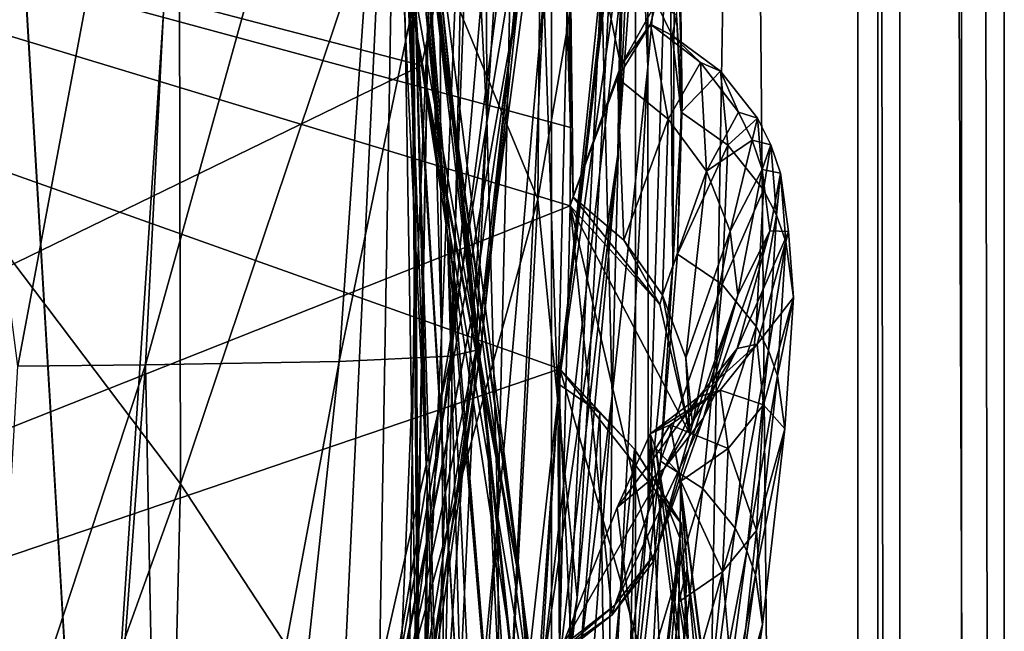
# Model space of a CAD drawing. Header units: metres. Extents: x -904 to 0, y -908 to 0.
# Tile 43 of 127: x -35 to 0, y -538 to -516. Entities that reach past the tile are written whole.
import ezdxf

# ---------------------------------------------------------------- set-up
doc = ezdxf.new("R2010")
doc.units = ezdxf.units.M

msp = doc.modelspace()

# ---------------------------------------------------------------- linework, layer by layer
at = {"layer": 'None012'}
for points in [[(-4.519207, -133.377289, 2063.059814), (-51.518902, -163.519562, 2063.059814), (-51.518902, -836.377136, 2063.059814)], [(-37.838261, -842.079285, 2063.059814), (-4.519207, -133.377289, 2063.059814), (-51.518902, -836.377136, 2063.059814)], [(-4.519207, -133.377289, 163.059708), (-37.838261, -842.079285, 163.059708), (-51.518902, -836.377136, 163.059708)], [(-51.518902, -836.377136, 163.059708), (-51.518902, -163.519562, 163.059708), (-4.519207, -133.377289, 163.059708)], [(-37.838261, -842.079285, 2063.059814), (-34.448139, -844.306091, 2063.059814), (-4.519207, -133.377289, 2063.059814)], [(-4.519207, -133.377289, 163.059708), (-34.448139, -844.306091, 163.059708), (-37.838261, -842.079285, 163.059708)], [(-34.448139, -844.306091, 2063.059814), (-32.221325, -847.696228, 2063.059814), (-4.519207, -133.377289, 2063.059814)], [(-32.221325, -847.696228, 163.059708), (-34.448139, -844.306091, 163.059708), (-4.519207, -133.377289, 163.059708)], [(-4.519207, -133.377289, 2063.059814), (-32.221325, -847.696228, 2063.059814), (-4.519207, -887.377258, 2063.059814)], [(-4.519207, -887.377258, 163.059708), (-32.221325, -847.696228, 163.059708), (-4.519207, -133.377289, 163.059708)], [(-4.519207, -887.377258, 163.059708), (-4.519207, -133.377289, 163.059708), (-4.519207, -887.377258, 173.920044)], [(-4.519207, -133.377289, 163.059708), (-4.519207, -133.377289, 2063.059814), (-4.519207, -887.377258, 173.920044)], [(-4.519207, -887.377258, 173.920044), (-4.519207, -133.377289, 2063.059814), (-4.519207, -887.377258, 2051.920166)], [(-4.519207, -133.377289, 2063.059814), (-4.519207, -887.377258, 2063.059814), (-4.519207, -887.377258, 2051.920166)], [(-22.222027, -497.267059, 1348.372314), (-19.92218, -523.590881, 1403.821655), (-24.173979, -479.291046, 1348.152954)], [(-19.92218, -523.590881, 1403.821655), (-21.463589, -503.659515, 1403.576782), (-24.173979, -479.291046, 1348.152954)], [(-21.597239, -506.160736, 1292.558105), (-22.521439, -483.21991, 1235.950317), (-21.063517, -521.980408, 1292.653809)], [(-22.521439, -483.21991, 1235.950317), (-21.333569, -497.919495, 1236.008545), (-21.063517, -521.980408, 1292.653809)], [(-38.167416, -520.973633, 257.737305), (-29.539288, -497.448395, 305.797028), (-38.477341, -483.487183, 258.177063)], [(-20.834852, -508.446198, 1457.984009), (-24.04295, -483.567261, 1403.297119), (-18.504261, -530.795715, 1458.24292)], [(-24.04295, -483.567261, 1403.297119), (-21.463589, -503.659515, 1403.576782), (-18.504261, -530.795715, 1458.24292)], [(-24.453058, -486.070496, 1457.692871), (-20.834852, -508.446198, 1457.984009), (-17.329136, -535.782043, 1511.832886)], [(-17.329136, -535.782043, 1511.832886), (-20.912622, -510.899231, 1511.640137), (-24.453058, -486.070496, 1457.692871)], [(-18.515184, -519.401733, 1179.183228), (-19.233835, -505.269989, 1179.17627), (-18.599287, -487.062866, 1122.300415)], [(-17.35783, -500.8302, 1122.301025), (-18.515184, -519.401733, 1179.183228), (-18.599287, -487.062866, 1122.300415)], [(-13.823624, -520.69043, 509.420135), (-12.282374, -488.904602, 509.239197), (-13.566189, -504.144501, 456.6586)], [(-13.823624, -520.69043, 509.420135), (-12.879832, -507.57196, 562.68634), (-12.282374, -488.904602, 509.239197)], [(-16.69252, -522.29126, 404.999176), (-16.398525, -489.893097, 405.125092), (-21.854267, -509.806885, 354.61145)], [(-16.69252, -522.29126, 404.999176), (-13.566189, -504.144501, 456.6586), (-16.398525, -489.893097, 405.125092)], [(-21.069534, -515.051147, 1348.560547), (-22.668257, -490.14212, 1292.439209), (-20.647058, -532.533447, 1348.717896)], [(-22.668257, -490.14212, 1292.439209), (-21.597239, -506.160736, 1292.558105), (-20.647058, -532.533447, 1348.717896)], [(-20.552483, -512.573975, 1236.052734), (-20.28372, -491.285797, 1179.163696), (-20.137524, -527.168701, 1236.082886)], [(-20.28372, -491.285797, 1179.163696), (-19.233835, -505.269989, 1179.17627), (-20.137524, -527.168701, 1236.082886)], [(-20.912622, -510.899231, 1511.640137), (-17.277678, -536.280823, 1561.998047), (-25.024693, -492.774902, 1525.875122)], [(-17.277678, -536.280823, 1561.998047), (-21.173973, -515.546143, 1562.117554), (-25.024693, -492.774902, 1525.875122)], [(-13.354754, -502.477234, 1009.141663), (-12.760496, -493.85672, 952.559692), (-12.74689, -517.560913, 1009.129333)], [(-12.74689, -517.560913, 1009.129333), (-12.760496, -493.85672, 952.559692), (-11.992947, -508.872101, 952.533508)], [(-101.42131, -496.465118, 658.65802), (-15.519427, -519.723877, 660.90741), (-16.345406, -494.513519, 660.885803)], [(-16.345406, -494.513519, 660.885803), (-15.519427, -519.723877, 660.90741), (-16.183268, -495.319733, 663.899475)], [(-29.019733, -494.74881, 1936.401733), (-35.283249, -528.267456, 1963.10791), (-39.602764, -494.622528, 1990.200928)], [(-30.727295, -528.229126, 1936.125732), (-35.283249, -528.267456, 1963.10791), (-29.019733, -494.74881, 1936.401733)], [(-21.486528, -495.002411, 1882.114014), (-30.727295, -528.229126, 1936.125732), (-29.019733, -494.74881, 1936.401733)], [(-21.486528, -495.002411, 1882.114014), (-23.79738, -528.104187, 1881.834229), (-30.727295, -528.229126, 1936.125732)], [(-17.018021, -495.383057, 1827.502563), (-23.79738, -528.104187, 1881.834229), (-21.486528, -495.002411, 1882.114014)], [(-17.018021, -495.383057, 1827.502563), (-19.795883, -527.914978, 1827.241333), (-23.79738, -528.104187, 1881.834229)], [(-15.602613, -495.890411, 1772.733154), (-19.795883, -527.914978, 1827.241333), (-17.018021, -495.383057, 1827.502563)], [(-16.183268, -495.319733, 663.899475), (-15.519427, -519.723877, 660.90741), (-15.584117, -508.460419, 663.920166)], [(-15.602613, -495.890411, 1772.733154), (-18.721035, -527.661804, 1772.509033), (-19.795883, -527.914978, 1827.241333)], [(-18.721035, -527.661804, 1772.509033), (-15.602613, -495.890411, 1772.733154), (-15.397907, -496.523987, 1717.933838)], [(-100.18586, -556.128113, 1567.126709), (-101.421379, -496.47702, 1567.159058), (-20.846918, -517.500244, 1565.049072)], [(-101.421379, -496.47702, 1567.159058), (-16.313786, -496.95752, 1564.947876), (-20.846918, -517.500244, 1565.049072)], [(-15.519427, -519.723877, 660.90741), (-101.42131, -496.465118, 658.65802), (-15.525632, -522.532288, 660.907227)], [(-101.42131, -496.465118, 658.65802), (-100.186226, -556.120239, 658.690308), (-15.525632, -522.532288, 660.907227)], [(-16.298012, -508.943115, 1608.088379), (-101.42131, -496.465149, 1605.859497), (-23.081976, -546.891296, 1607.910889)], [(-101.42131, -496.465149, 1605.859497), (-100.186226, -556.1203, 1605.891724), (-23.081976, -546.891296, 1607.910889)], [(-14.931726, -498.121948, 1610.943604), (-18.825037, -527.344788, 1717.76355), (-15.397907, -496.523987, 1717.933838)], [(-15.397907, -496.523987, 1717.933838), (-18.825037, -527.344788, 1717.76355), (-18.721035, -527.661804, 1772.509033)], [(-20.846918, -517.500244, 1565.049072), (-16.313786, -496.95752, 1564.947876), (-21.173973, -515.546143, 1562.117554)], [(-21.069534, -515.051147, 1348.560547), (-19.355036, -543.192749, 1404.03186), (-22.222027, -497.267059, 1348.372314)], [(-19.355036, -543.192749, 1404.03186), (-19.92218, -523.590881, 1403.821655), (-22.222027, -497.267059, 1348.372314)], [(-29.475296, -532.48645, 305.371277), (-29.539288, -497.448395, 305.797028), (-38.167416, -520.973633, 257.737305)], [(-29.475296, -532.48645, 305.371277), (-21.854267, -509.806885, 354.61145), (-29.539288, -497.448395, 305.797028)], [(-12.879832, -507.57196, 562.68634), (-15.936707, -528.914673, 614.943726), (-12.353572, -497.530182, 614.80658)], [(-12.687592, -501.71936, 617.838562), (-12.353572, -497.530182, 614.80658), (-15.936707, -528.914673, 614.943726)], [(-12.687592, -501.71936, 617.838562), (-15.90432, -528.363281, 617.922791), (-101.429382, -497.886383, 620.162354)], [(-101.429382, -497.886383, 620.162354), (-15.90432, -528.363281, 617.922791), (-100.142334, -557.059753, 620.128662)], [(-21.063517, -521.980408, 1292.653809), (-21.333569, -497.919495, 1236.008545), (-20.998642, -537.549622, 1292.726196)], [(-21.333569, -497.919495, 1236.008545), (-20.552483, -512.573975, 1236.052734), (-20.998642, -537.549622, 1292.726196)], [(-19.059547, -526.554993, 1610.789307), (-14.931726, -498.121948, 1610.943604), (-23.081976, -546.891296, 1607.910889)], [(-23.081976, -546.891296, 1607.910889), (-14.931726, -498.121948, 1610.943604), (-16.298012, -508.943115, 1608.088379)], [(-14.931726, -498.121948, 1610.943604), (-19.059547, -526.554993, 1610.789307), (-18.825037, -527.344788, 1717.76355)], [(-15.269579, -499.806885, 1065.653809), (-15.965605, -529.448608, 1122.301147), (-16.471502, -514.949768, 1122.30127)], [(-14.411329, -514.278748, 1065.6521), (-15.965605, -529.448608, 1122.301147), (-15.269579, -499.806885, 1065.653809)], [(-11.727466, -515.708801, 838.24292), (-11.52635, -518.843079, 895.604187), (-11.990452, -500.294281, 838.314758)], [(-11.52635, -518.843079, 895.604187), (-11.74542, -503.143982, 895.662537), (-11.990452, -500.294281, 838.314758)], [(-18.515184, -519.401733, 1179.183228), (-17.35783, -500.8302, 1122.301025), (-18.121681, -533.693604, 1179.18457)], [(-17.35783, -500.8302, 1122.301025), (-16.471502, -514.949768, 1122.30127), (-18.121681, -533.693604, 1179.18457)], [(-15.90432, -528.363281, 617.922791), (-12.687592, -501.71936, 617.838562), (-15.936707, -528.914673, 614.943726)], [(-14.411329, -514.278748, 1065.6521), (-13.354754, -502.477234, 1009.141663), (-14.027858, -529.325684, 1065.650024)], [(-14.027858, -529.325684, 1065.650024), (-13.354754, -502.477234, 1009.141663), (-12.74689, -517.560913, 1009.129333)], [(-13.94687, -503.110931, 721.286072), (-15.584117, -508.460419, 663.920166), (-13.716209, -517.512024, 721.235718)], [(-13.716209, -517.512024, 721.235718), (-12.455976, -515.263489, 780.196472), (-13.94687, -503.110931, 721.286072)], [(-11.857764, -524.70697, 952.495422), (-11.992947, -508.872101, 952.533508), (-11.74542, -503.143982, 895.662537)], [(-11.52635, -518.843079, 895.604187), (-11.857764, -524.70697, 952.495422), (-11.74542, -503.143982, 895.662537)], [(-18.504261, -530.795715, 1458.24292), (-21.463589, -503.659515, 1403.576782), (-17.423899, -552.886475, 1458.469604)], [(-21.463589, -503.659515, 1403.576782), (-19.92218, -523.590881, 1403.821655), (-17.423899, -552.886475, 1458.469604)], [(-15.285351, -536.569641, 456.888458), (-13.566189, -504.144501, 456.6586), (-16.69252, -522.29126, 404.999176)], [(-15.285351, -536.569641, 456.888458), (-13.823624, -520.69043, 509.420135), (-13.566189, -504.144501, 456.6586)], [(-20.137524, -527.168701, 1236.082886), (-19.233835, -505.269989, 1179.17627), (-20.047804, -541.693848, 1236.099121)], [(-19.233835, -505.269989, 1179.17627), (-18.515184, -519.401733, 1179.183228), (-20.047804, -541.693848, 1236.099121)], [(-20.647058, -532.533447, 1348.717896), (-21.597239, -506.160736, 1292.558105), (-20.866404, -549.614319, 1348.844116)], [(-21.597239, -506.160736, 1292.558105), (-21.063517, -521.980408, 1292.653809), (-20.866404, -549.614319, 1348.844116)], [(-16.60578, -539.796692, 562.686707), (-12.879832, -507.57196, 562.68634), (-13.823624, -520.69043, 509.420135)], [(-16.60578, -539.796692, 562.686707), (-15.936707, -528.914673, 614.943726), (-12.879832, -507.57196, 562.68634)], [(-20.834852, -508.446198, 1457.984009), (-15.275234, -560.594788, 1512.004272), (-17.329136, -535.782043, 1511.832886)], [(-18.504261, -530.795715, 1458.24292), (-15.275234, -560.594788, 1512.004272), (-20.834852, -508.446198, 1457.984009)], [(-15.584117, -508.460419, 663.920166), (-15.423938, -522.201233, 663.919556), (-13.716209, -517.512024, 721.235718)], [(-15.519427, -519.723877, 660.90741), (-15.423938, -522.201233, 663.919556), (-15.584117, -508.460419, 663.920166)], [(-12.735279, -533.381409, 1009.112), (-12.74689, -517.560913, 1009.129333), (-11.992947, -508.872101, 952.533508)], [(-11.857764, -524.70697, 952.495422), (-12.735279, -533.381409, 1009.112), (-11.992947, -508.872101, 952.533508)], [(-22.424149, -543.253235, 354.476257), (-21.854267, -509.806885, 354.61145), (-29.475296, -532.48645, 305.371277)], [(-22.424149, -543.253235, 354.476257), (-16.69252, -522.29126, 404.999176), (-21.854267, -509.806885, 354.61145)], [(-17.329136, -535.782043, 1511.832886), (-13.714565, -563.811584, 1561.91748), (-20.912622, -510.899231, 1511.640137)], [(-13.714565, -563.811584, 1561.91748), (-17.277678, -536.280823, 1561.998047), (-20.912622, -510.899231, 1511.640137)], [(-20.998642, -537.549622, 1292.726196), (-20.552483, -512.573975, 1236.052734), (-21.327812, -552.825684, 1292.775269)], [(-20.552483, -512.573975, 1236.052734), (-20.137524, -527.168701, 1236.082886), (-21.327812, -552.825684, 1292.775269)], [(-15.965605, -529.448608, 1122.301147), (-14.411329, -514.278748, 1065.6521), (-15.870751, -544.352112, 1122.300659)], [(-15.870751, -544.352112, 1122.300659), (-14.411329, -514.278748, 1065.6521), (-14.027858, -529.325684, 1065.650024)], [(-20.647058, -532.533447, 1348.717896), (-19.667585, -562.306824, 1404.207275), (-21.069534, -515.051147, 1348.560547)], [(-19.667585, -562.306824, 1404.207275), (-19.355036, -543.192749, 1404.03186), (-21.069534, -515.051147, 1348.560547)], [(-16.471502, -514.949768, 1122.30127), (-18.051569, -548.159058, 1179.180542), (-18.121681, -533.693604, 1179.18457)], [(-16.471502, -514.949768, 1122.30127), (-15.965605, -529.448608, 1122.301147), (-18.051569, -548.159058, 1179.180542)], [(-12.651657, -516.019653, 769.53125), (-12.455976, -515.263489, 780.196472), (-13.716209, -517.512024, 721.235718)], [(-12.651657, -516.019653, 769.53125), (-11.886616, -516.42688, 822.573608), (-12.455976, -515.263489, 780.196472)], [(-11.886616, -516.42688, 822.573608), (-11.727466, -515.708801, 838.24292), (-12.455976, -515.263489, 780.196472)], [(-20.846918, -517.500244, 1565.049072), (-21.173973, -515.546143, 1562.117554), (-17.277678, -536.280823, 1561.998047)], [(-11.886616, -516.42688, 822.573608), (-11.560765, -519.175049, 875.598511), (-11.727466, -515.708801, 838.24292)], [(-11.560765, -519.175049, 875.598511), (-11.52635, -518.843079, 895.604187), (-11.727466, -515.708801, 838.24292)], [(-13.837816, -517.956604, 716.613342), (-12.651657, -516.019653, 769.53125), (-13.716209, -517.512024, 721.235718)], [(-12.02464, -519.421082, 716.636414), (-12.651657, -516.019653, 769.53125), (-13.837816, -517.956604, 716.613342)], [(-10.868174, -517.396301, 769.520264), (-12.651657, -516.019653, 769.53125), (-12.02464, -519.421082, 716.636414)], [(-11.886616, -516.42688, 822.573608), (-12.651657, -516.019653, 769.53125), (-10.868174, -517.396301, 769.520264)], [(-11.560765, -519.175049, 875.598511), (-11.886616, -516.42688, 822.573608), (-10.152275, -517.709778, 822.446045)], [(-10.152275, -517.709778, 822.446045), (-11.886616, -516.42688, 822.573608), (-10.868174, -517.396301, 769.520264)], [(-10.649781, -521.29126, 716.622192), (-10.868174, -517.396301, 769.520264), (-12.02464, -519.421082, 716.636414)], [(-9.511009, -519.174255, 769.499756), (-10.868174, -517.396301, 769.520264), (-10.649781, -521.29126, 716.622192)], [(-10.152275, -517.709778, 822.446045), (-10.868174, -517.396301, 769.520264), (-9.511009, -519.174255, 769.499756)], [(-100.18586, -556.128113, 1567.126709), (-20.846918, -517.500244, 1565.049072), (-14.948027, -552.417358, 1564.894653)], [(-14.948027, -552.417358, 1564.894653), (-20.846918, -517.500244, 1565.049072), (-13.714565, -563.811584, 1561.91748)], [(-13.714565, -563.811584, 1561.91748), (-20.846918, -517.500244, 1565.049072), (-17.277678, -536.280823, 1561.998047)], [(-13.716209, -517.512024, 721.235718), (-15.423938, -522.201233, 663.919556), (-13.837816, -517.956604, 716.613342)], [(-12.735279, -533.381409, 1009.112), (-14.179072, -544.979614, 1065.647217), (-12.74689, -517.560913, 1009.129333)], [(-14.179072, -544.979614, 1065.647217), (-14.027858, -529.325684, 1065.650024), (-12.74689, -517.560913, 1009.129333)], [(-9.890941, -520.360901, 875.311707), (-11.560765, -519.175049, 875.598511), (-10.152275, -517.709778, 822.446045)], [(-9.890941, -520.360901, 875.311707), (-10.152275, -517.709778, 822.446045), (-8.829017, -519.396301, 822.424805)], [(-8.829017, -519.396301, 822.424805), (-10.152275, -517.709778, 822.446045), (-9.511009, -519.174255, 769.499756)], [(-15.423938, -522.201233, 663.919556), (-15.424051, -522.221191, 663.919556), (-13.837816, -517.956604, 716.613342)], [(-15.424051, -522.221191, 663.919556), (-13.611427, -523.761658, 663.98175), (-13.837816, -517.956604, 716.613342)], [(-13.611427, -523.761658, 663.98175), (-12.02464, -519.421082, 716.636414), (-13.837816, -517.956604, 716.613342)], [(-11.691896, -524.258423, 928.455811), (-11.857764, -524.70697, 952.495422), (-11.52635, -518.843079, 895.604187)], [(-11.560765, -519.175049, 875.598511), (-11.691896, -524.258423, 928.455811), (-11.52635, -518.843079, 895.604187)], [(-20.047804, -541.693848, 1236.099121), (-18.515184, -519.401733, 1179.183228), (-20.244696, -556.143799, 1236.10144)], [(-18.515184, -519.401733, 1179.183228), (-18.121681, -533.693604, 1179.18457), (-20.244696, -556.143799, 1236.10144)], [(-13.611427, -523.761658, 663.98175), (-12.231359, -525.728088, 664.028442), (-12.02464, -519.421082, 716.636414)], [(-12.231359, -525.728088, 664.028442), (-10.649781, -521.29126, 716.622192), (-12.02464, -519.421082, 716.636414)], [(-11.691896, -524.258423, 928.455811), (-11.560765, -519.175049, 875.598511), (-9.890941, -520.360901, 875.311707)], [(-9.021544, -520.176514, 769.489502), (-9.511009, -519.174255, 769.499756), (-10.649781, -521.29126, 716.622192)], [(-8.61379, -521.957092, 875.293396), (-9.890941, -520.360901, 875.311707), (-8.829017, -519.396301, 822.424805)], [(-8.829017, -519.396301, 822.424805), (-9.511009, -519.174255, 769.499756), (-9.021544, -520.176514, 769.489502)], [(-8.350278, -520.35083, 822.414185), (-8.829017, -519.396301, 822.424805), (-9.021544, -520.176514, 769.489502)], [(-8.61379, -521.957092, 875.293396), (-8.829017, -519.396301, 822.424805), (-8.350278, -520.35083, 822.414185)], [(-15.519427, -519.723877, 660.90741), (-15.525632, -522.532288, 660.907227), (-15.423938, -522.201233, 663.919556)], [(-10.649781, -521.29126, 716.622192), (-9.80253, -523.443054, 716.607971), (-9.021544, -520.176514, 769.489502)], [(-9.80253, -523.443054, 716.607971), (-8.66785, -521.231445, 769.479248), (-9.021544, -520.176514, 769.489502)], [(-9.021544, -520.176514, 769.489502), (-8.66785, -521.231445, 769.479248), (-8.350278, -520.35083, 822.414185)], [(-10.098269, -525.34613, 928.015747), (-11.691896, -524.258423, 928.455811), (-9.890941, -520.360901, 875.311707)], [(-10.098269, -525.34613, 928.015747), (-9.890941, -520.360901, 875.311707), (-8.61379, -521.957092, 875.293396)], [(-8.66785, -521.231445, 769.479248), (-8.003073, -521.3573, 822.403503), (-8.350278, -520.35083, 822.414185)], [(-8.150754, -522.863586, 875.284302), (-8.61379, -521.957092, 875.293396), (-8.350278, -520.35083, 822.414185)], [(-8.350278, -520.35083, 822.414185), (-8.003073, -521.3573, 822.403503), (-8.150754, -522.863586, 875.284302)], [(-17.572212, -553.345703, 509.69455), (-13.823624, -520.69043, 509.420135), (-15.285351, -536.569641, 456.888458)], [(-17.572212, -553.345703, 509.69455), (-16.60578, -539.796692, 562.686707), (-13.823624, -520.69043, 509.420135)], [(-38.605545, -557.855103, 257.478455), (-29.475296, -532.48645, 305.371277), (-38.167416, -520.973633, 257.737305)], [(-9.80253, -523.443054, 716.607971), (-9.530819, -525.732117, 716.59375), (-8.66785, -521.231445, 769.479248)], [(-9.530819, -525.732117, 716.59375), (-8.386756, -523.425842, 769.458801), (-8.66785, -521.231445, 769.479248)], [(-8.66785, -521.231445, 769.479248), (-8.386756, -523.425842, 769.458801), (-8.003073, -521.3573, 822.403503)], [(-12.231359, -525.728088, 664.028442), (-11.395894, -527.970093, 664.055725), (-10.649781, -521.29126, 716.622192)], [(-11.395894, -527.970093, 664.055725), (-9.80253, -523.443054, 716.607971), (-10.649781, -521.29126, 716.622192)], [(-8.386756, -523.425842, 769.458801), (-7.722167, -523.454224, 822.382263), (-8.003073, -521.3573, 822.403503)], [(-8.003073, -521.3573, 822.403503), (-7.814175, -523.82074, 875.275146), (-8.150754, -522.863586, 875.284302)], [(-8.003073, -521.3573, 822.403503), (-7.722167, -523.454224, 822.382263), (-7.814175, -523.82074, 875.275146)], [(-20.866404, -549.614319, 1348.844116), (-21.063517, -521.980408, 1292.653809), (-21.624392, -566.206177, 1348.939453)], [(-21.063517, -521.980408, 1292.653809), (-20.998642, -537.549622, 1292.726196), (-21.624392, -566.206177, 1348.939453)], [(-8.877575, -526.853149, 928.002563), (-10.098269, -525.34613, 928.015747), (-8.61379, -521.957092, 875.293396)], [(-8.877575, -526.853149, 928.002563), (-8.61379, -521.957092, 875.293396), (-8.150754, -522.863586, 875.284302)], [(-18.468616, -555.158508, 405.247559), (-16.69252, -522.29126, 404.999176), (-22.424149, -543.253235, 354.476257)], [(-18.468616, -555.158508, 405.247559), (-15.285351, -536.569641, 456.888458), (-16.69252, -522.29126, 404.999176)], [(-15.525632, -522.532288, 660.907227), (-15.424051, -522.221191, 663.919556), (-15.423938, -522.201233, 663.919556)], [(-15.525632, -522.532288, 660.907227), (-12.325888, -526.059631, 660.991028), (-15.424051, -522.221191, 663.919556)], [(-12.325888, -526.059631, 660.991028), (-13.611427, -523.761658, 663.98175), (-15.424051, -522.221191, 663.919556)], [(-15.525632, -522.532288, 660.907227), (-100.186226, -556.120239, 658.690308), (-15.91435, -538.657837, 660.897095)], [(-15.91435, -538.657837, 660.897095), (-14.022956, -537.178711, 660.946594), (-15.525632, -522.532288, 660.907227)], [(-14.022956, -537.178711, 660.946594), (-12.555268, -535.279053, 660.985046), (-15.525632, -522.532288, 660.907227)], [(-15.525632, -522.532288, 660.907227), (-12.555268, -535.279053, 660.985046), (-11.245561, -530.698914, 661.019348)], [(-11.245561, -530.698914, 661.019348), (-12.325888, -526.059631, 660.991028), (-15.525632, -522.532288, 660.907227)], [(-8.434297, -527.711121, 927.995972), (-8.877575, -526.853149, 928.002563), (-8.150754, -522.863586, 875.284302)], [(-8.150754, -522.863586, 875.284302), (-7.814175, -523.82074, 875.275146), (-8.434297, -527.711121, 927.995972)], [(-17.423899, -552.886475, 1458.469604), (-19.92218, -523.590881, 1403.821655), (-17.511818, -574.493042, 1458.664063)], [(-19.92218, -523.590881, 1403.821655), (-19.355036, -543.192749, 1404.03186), (-17.511818, -574.493042, 1458.664063)], [(-11.395894, -527.970093, 664.055725), (-11.150949, -530.348145, 664.062134), (-9.80253, -523.443054, 716.607971)], [(-11.150949, -530.348145, 664.062134), (-9.530819, -525.732117, 716.59375), (-9.80253, -523.443054, 716.607971)], [(-9.556349, -527.638977, 769.417786), (-8.386756, -523.425842, 769.458801), (-10.757193, -530.125549, 716.565247)], [(-8.386756, -523.425842, 769.458801), (-9.530819, -525.732117, 716.59375), (-10.757193, -530.125549, 716.565247)], [(-7.722167, -523.454224, 822.382263), (-8.386756, -523.425842, 769.458801), (-9.556349, -527.638977, 769.417786)], [(-8.842594, -527.481812, 822.339722), (-7.722167, -523.454224, 822.382263), (-9.556349, -527.638977, 769.417786)], [(-7.539016, -525.817627, 875.256897), (-7.722167, -523.454224, 822.382263), (-8.842594, -527.481812, 822.339722)], [(-7.722167, -523.454224, 822.382263), (-7.539016, -525.817627, 875.256897), (-7.814175, -523.82074, 875.275146)], [(-13.611427, -523.761658, 663.98175), (-12.325888, -526.059631, 660.991028), (-12.231359, -525.728088, 664.028442)], [(-7.814175, -523.82074, 875.275146), (-8.111553, -528.618103, 927.989441), (-8.434297, -527.711121, 927.995972)], [(-7.814175, -523.82074, 875.275146), (-7.539016, -525.817627, 875.256897), (-8.111553, -528.618103, 927.989441)], [(-11.691896, -524.258423, 928.455811), (-12.296816, -531.670532, 980.998657), (-11.857764, -524.70697, 952.495422)], [(-12.296816, -531.670532, 980.998657), (-11.691896, -524.258423, 928.455811), (-10.098269, -525.34613, 928.015747)], [(-12.296816, -531.670532, 980.998657), (-12.735279, -533.381409, 1009.112), (-11.857764, -524.70697, 952.495422)], [(-10.785108, -532.656067, 980.456116), (-12.296816, -531.670532, 980.998657), (-10.098269, -525.34613, 928.015747)], [(-10.785108, -532.656067, 980.456116), (-10.098269, -525.34613, 928.015747), (-8.877575, -526.853149, 928.002563)], [(-10.757193, -530.125549, 716.565247), (-9.530819, -525.732117, 716.59375), (-12.466949, -534.945129, 664.011414)], [(-9.530819, -525.732117, 716.59375), (-11.150949, -530.348145, 664.062134), (-12.466949, -534.945129, 664.011414)], [(-12.325888, -526.059631, 660.991028), (-11.245561, -530.698914, 661.019348), (-12.231359, -525.728088, 664.028442)], [(-12.231359, -525.728088, 664.028442), (-11.245561, -530.698914, 661.019348), (-11.395894, -527.970093, 664.055725)], [(-8.609875, -529.655151, 875.220398), (-7.539016, -525.817627, 875.256897), (-8.842594, -527.481812, 822.339722)], [(-7.845853, -530.51239, 927.976257), (-7.539016, -525.817627, 875.256897), (-8.609875, -529.655151, 875.220398)], [(-7.539016, -525.817627, 875.256897), (-7.845853, -530.51239, 927.976257), (-8.111553, -528.618103, 927.989441)], [(-19.059547, -526.554993, 1610.789307), (-24.720427, -554.813049, 1616.675537), (-18.825037, -527.344788, 1717.76355)], [(-19.059547, -526.554993, 1610.789307), (-23.585649, -549.354004, 1610.604248), (-24.720427, -554.813049, 1616.675537)], [(-23.585649, -549.354004, 1610.604248), (-19.059547, -526.554993, 1610.789307), (-23.081976, -546.891296, 1607.910889)], [(-9.630896, -534.074585, 980.448608), (-10.785108, -532.656067, 980.456116), (-8.877575, -526.853149, 928.002563)], [(-9.630896, -534.074585, 980.448608), (-8.877575, -526.853149, 928.002563), (-8.434297, -527.711121, 927.995972)], [(-21.327812, -552.825684, 1292.775269), (-20.137524, -527.168701, 1236.082886), (-21.973278, -567.774414, 1292.801025)], [(-20.137524, -527.168701, 1236.082886), (-20.047804, -541.693848, 1236.099121), (-21.973278, -567.774414, 1292.801025)], [(-18.825037, -527.344788, 1717.76355), (-24.720427, -554.813049, 1616.675537), (-23.79632, -558.036133, 1717.388428)], [(-18.825037, -527.344788, 1717.76355), (-23.79632, -558.036133, 1717.388428), (-23.348143, -559.395264, 1771.990112)], [(-18.825037, -527.344788, 1717.76355), (-23.348143, -559.395264, 1771.990112), (-18.721035, -527.661804, 1772.509033)], [(-10.1667, -529.131958, 822.318481), (-8.842594, -527.481812, 822.339722), (-10.927002, -529.370972, 769.397278)], [(-8.842594, -527.481812, 822.339722), (-9.556349, -527.638977, 769.417786), (-10.927002, -529.370972, 769.397278)], [(-8.609875, -529.655151, 875.220398), (-8.842594, -527.481812, 822.339722), (-10.1667, -529.131958, 822.318481)], [(-19.795883, -527.914978, 1827.241333), (-27.371813, -561.288147, 1881.103271), (-23.79738, -528.104187, 1881.834229)], [(-19.795883, -527.914978, 1827.241333), (-24.007469, -560.479614, 1826.602051), (-27.371813, -561.288147, 1881.103271)], [(-18.721035, -527.661804, 1772.509033), (-23.348143, -559.395264, 1771.990112), (-24.007469, -560.479614, 1826.602051)], [(-18.721035, -527.661804, 1772.509033), (-24.007469, -560.479614, 1826.602051), (-19.795883, -527.914978, 1827.241333)], [(-10.927002, -529.370972, 769.397278), (-9.556349, -527.638977, 769.417786), (-12.17268, -531.939148, 716.551025)], [(-9.556349, -527.638977, 769.417786), (-10.757193, -530.125549, 716.565247), (-12.17268, -531.939148, 716.551025)], [(-11.245561, -530.698914, 661.019348), (-11.150949, -530.348145, 664.062134), (-11.395894, -527.970093, 664.055725)], [(-9.211262, -534.883484, 980.444885), (-9.630896, -534.074585, 980.448608), (-8.434297, -527.711121, 927.995972)], [(-8.434297, -527.711121, 927.995972), (-8.111553, -528.618103, 927.989441), (-9.211262, -534.883484, 980.444885)], [(-30.727295, -528.229126, 1936.125732), (-31.955709, -545.012329, 1935.796753), (-36.270851, -545.111389, 1962.776001)], [(-35.283249, -528.267456, 1963.10791), (-30.727295, -528.229126, 1936.125732), (-36.270851, -545.111389, 1962.776001)], [(-30.727295, -528.229126, 1936.125732), (-30.067461, -561.588684, 1908.26416), (-31.955709, -545.012329, 1935.796753)], [(-23.79738, -528.104187, 1881.834229), (-30.067461, -561.588684, 1908.26416), (-30.727295, -528.229126, 1936.125732)], [(-23.79738, -528.104187, 1881.834229), (-27.371813, -561.288147, 1881.103271), (-30.067461, -561.588684, 1908.26416)], [(-15.90432, -528.363281, 617.922791), (-15.904465, -544.554199, 617.922791), (-100.142334, -557.059753, 620.128662)], [(-15.936707, -528.914673, 614.943726), (-14.471349, -529.947693, 614.945313), (-15.90432, -528.363281, 617.922791)], [(-12.315382, -540.919739, 617.828796), (-15.904465, -544.554199, 617.922791), (-15.90432, -528.363281, 617.922791)], [(-14.471349, -529.947693, 614.945313), (-13.231707, -531.243591, 614.946899), (-15.90432, -528.363281, 617.922791)], [(-15.90432, -528.363281, 617.922791), (-13.231707, -531.243591, 614.946899), (-11.543953, -533.918579, 617.808655)], [(-11.543953, -533.918579, 617.808655), (-12.315382, -540.919739, 617.828796), (-15.90432, -528.363281, 617.922791)], [(-8.111553, -528.618103, 927.989441), (-8.905405, -535.739258, 980.441162), (-9.211262, -534.883484, 980.444885)], [(-8.111553, -528.618103, 927.989441), (-7.845853, -530.51239, 927.976257), (-8.905405, -535.739258, 980.441162)], [(-16.60578, -539.796692, 562.686707), (-15.360963, -541.045471, 561.487488), (-15.936707, -528.914673, 614.943726)], [(-15.360963, -541.045471, 561.487488), (-14.471349, -529.947693, 614.945313), (-15.936707, -528.914673, 614.943726)], [(-14.179072, -544.979614, 1065.647217), (-16.223312, -559.684204, 1122.299805), (-14.027858, -529.325684, 1065.650024)], [(-16.223312, -559.684204, 1122.299805), (-15.870751, -544.352112, 1122.300659), (-14.027858, -529.325684, 1065.650024)], [(-12.17268, -531.939148, 716.551025), (-13.843554, -533.32959, 716.437744), (-10.927002, -529.370972, 769.397278)], [(-13.843554, -533.32959, 716.437744), (-12.663919, -530.691895, 769.204041), (-10.927002, -529.370972, 769.397278)], [(-10.927002, -529.370972, 769.397278), (-12.663919, -530.691895, 769.204041), (-10.1667, -529.131958, 822.318481)], [(-12.663919, -530.691895, 769.204041), (-11.953653, -530.378479, 822.041748), (-10.1667, -529.131958, 822.318481)], [(-10.1667, -529.131958, 822.318481), (-11.953653, -530.378479, 822.041748), (-9.881709, -531.223694, 875.202148)], [(-9.881709, -531.223694, 875.202148), (-8.609875, -529.655151, 875.220398), (-10.1667, -529.131958, 822.318481)], [(-18.051569, -548.159058, 1179.180542), (-15.965605, -529.448608, 1122.301147), (-18.309092, -562.810974, 1179.171021)], [(-18.309092, -562.810974, 1179.171021), (-15.965605, -529.448608, 1122.301147), (-15.870751, -544.352112, 1122.300659)], [(-8.86304, -534.155212, 927.94989), (-8.609875, -529.655151, 875.220398), (-9.881709, -531.223694, 875.202148)], [(-8.86304, -534.155212, 927.94989), (-7.845853, -530.51239, 927.976257), (-8.609875, -529.655151, 875.220398)], [(-14.471349, -529.947693, 614.945313), (-15.360963, -541.045471, 561.487488), (-14.294935, -542.237976, 561.514038)], [(-13.231707, -531.243591, 614.946899), (-14.471349, -529.947693, 614.945313), (-14.294935, -542.237976, 561.514038)], [(-12.17268, -531.939148, 716.551025), (-10.757193, -530.125549, 716.565247), (-13.927106, -536.829468, 663.958374)], [(-10.757193, -530.125549, 716.565247), (-12.466949, -534.945129, 664.011414), (-13.927106, -536.829468, 663.958374)], [(-11.953653, -530.378479, 822.041748), (-12.663919, -530.691895, 769.204041), (-12.469991, -531.216309, 780.101501)], [(-11.245561, -530.698914, 661.019348), (-12.555268, -535.279053, 660.985046), (-11.150949, -530.348145, 664.062134)], [(-12.555268, -535.279053, 660.985046), (-12.466949, -534.945129, 664.011414), (-11.150949, -530.348145, 664.062134)], [(-11.628036, -532.119873, 838.147827), (-11.953653, -530.378479, 822.041748), (-12.469991, -531.216309, 780.101501)], [(-11.570861, -532.384155, 874.831726), (-11.953653, -530.378479, 822.041748), (-11.628036, -532.119873, 838.147827)], [(-11.953653, -530.378479, 822.041748), (-11.570861, -532.384155, 874.831726), (-9.881709, -531.223694, 875.202148)], [(-12.663919, -530.691895, 769.204041), (-13.843554, -533.32959, 716.437744), (-11.814866, -550.415039, 721.085693)], [(-12.469991, -531.216309, 780.101501), (-12.663919, -530.691895, 769.204041), (-10.222251, -549.356018, 779.983154)], [(-12.663919, -530.691895, 769.204041), (-11.814866, -550.415039, 721.085693), (-10.222251, -549.356018, 779.983154)], [(-7.845853, -530.51239, 927.976257), (-8.652546, -537.528015, 980.433655), (-8.905405, -535.739258, 980.441162)], [(-8.652546, -537.528015, 980.433655), (-7.845853, -530.51239, 927.976257), (-8.86304, -534.155212, 927.94989)], [(-17.423899, -552.886475, 1458.469604), (-14.705161, -585.04071, 1512.154297), (-18.504261, -530.795715, 1458.24292)], [(-14.705161, -585.04071, 1512.154297), (-15.275234, -560.594788, 1512.004272), (-18.504261, -530.795715, 1458.24292)], [(-13.231707, -531.243591, 614.946899), (-14.294935, -542.237976, 561.514038), (-13.468397, -543.616943, 561.540588)], [(-13.468397, -543.616943, 561.540588), (-12.265923, -532.75531, 614.948486), (-13.231707, -531.243591, 614.946899)], [(-13.231707, -531.243591, 614.946899), (-12.265923, -532.75531, 614.948486), (-11.543953, -533.918579, 617.808655)], [(-10.222251, -549.356018, 779.983154), (-9.24986, -550.604553, 838.02948), (-12.469991, -531.216309, 780.101501)], [(-9.24986, -550.604553, 838.02948), (-11.628036, -532.119873, 838.147827), (-12.469991, -531.216309, 780.101501)], [(-9.881709, -531.223694, 875.202148), (-11.570861, -532.384155, 874.831726), (-10.075027, -535.642334, 927.936768)], [(-10.075027, -535.642334, 927.936768), (-8.86304, -534.155212, 927.94989), (-9.881709, -531.223694, 875.202148)], [(-12.296816, -531.670532, 980.998657), (-13.380919, -541.393738, 1033.11731), (-12.735279, -533.381409, 1009.112)], [(-13.380919, -541.393738, 1033.11731), (-12.296816, -531.670532, 980.998657), (-10.785108, -532.656067, 980.456116)], [(-13.927106, -536.829468, 663.958374), (-15.813406, -538.295776, 663.890747), (-12.17268, -531.939148, 716.551025)], [(-15.813406, -538.295776, 663.890747), (-13.843554, -533.32959, 716.437744), (-12.17268, -531.939148, 716.551025)], [(-11.348301, -535.524963, 895.527161), (-11.570861, -532.384155, 874.831726), (-11.628036, -532.119873, 838.147827)], [(-11.348301, -535.524963, 895.527161), (-11.628036, -532.119873, 838.147827), (-8.893641, -554.155762, 895.431519)], [(-11.628036, -532.119873, 838.147827), (-9.24986, -550.604553, 838.02948), (-8.893641, -554.155762, 895.431519)], [(-30.30932, -566.932739, 305.25), (-29.475296, -532.48645, 305.371277), (-38.605545, -557.855103, 257.478455)], [(-30.30932, -566.932739, 305.25), (-22.424149, -543.253235, 354.476257), (-29.475296, -532.48645, 305.371277)], [(-20.866404, -549.614319, 1348.844116), (-20.738815, -580.788818, 1404.3479), (-20.647058, -532.533447, 1348.717896)], [(-20.738815, -580.788818, 1404.3479), (-19.667585, -562.306824, 1404.207275), (-20.647058, -532.533447, 1348.717896)], [(-11.641503, -536.710999, 927.481812), (-11.570861, -532.384155, 874.831726), (-11.348301, -535.524963, 895.527161)], [(-11.570861, -532.384155, 874.831726), (-11.641503, -536.710999, 927.481812), (-10.075027, -535.642334, 927.936768)], [(-12.911559, -545.131287, 561.567078), (-12.265923, -532.75531, 614.948486), (-13.468397, -543.616943, 561.540588)], [(-11.960135, -542.277832, 1032.530273), (-13.380919, -541.393738, 1033.11731), (-10.785108, -532.656067, 980.456116)], [(-12.265923, -532.75531, 614.948486), (-12.911559, -545.131287, 561.567078), (-11.608546, -534.424805, 614.950073)], [(-11.543953, -533.918579, 617.808655), (-12.265923, -532.75531, 614.948486), (-11.608546, -534.424805, 614.950073)], [(-11.960135, -542.277832, 1032.530273), (-10.785108, -532.656067, 980.456116), (-9.630896, -534.074585, 980.448608)], [(-13.843554, -533.32959, 716.437744), (-15.813406, -538.295776, 663.890747), (-11.814866, -550.415039, 721.085693)], [(-13.380919, -541.393738, 1033.11731), (-14.179072, -544.979614, 1065.647217), (-12.735279, -533.381409, 1009.112)], [(-18.121681, -533.693604, 1179.18457), (-18.051569, -548.159058, 1179.180542), (-20.693638, -570.515503, 1236.089722)], [(-20.244696, -556.143799, 1236.10144), (-18.121681, -533.693604, 1179.18457), (-20.693638, -570.515503, 1236.089722)], [(-12.315382, -540.919739, 617.828796), (-11.543953, -533.918579, 617.808655), (-11.309695, -537.984619, 614.953247)], [(-11.543953, -533.918579, 617.808655), (-11.608546, -534.424805, 614.950073), (-11.309695, -537.984619, 614.953247)], [(-10.882589, -543.608093, 1032.52771), (-11.960135, -542.277832, 1032.530273), (-9.630896, -534.074585, 980.448608)], [(-10.882589, -543.608093, 1032.52771), (-9.630896, -534.074585, 980.448608), (-9.211262, -534.883484, 980.444885)], [(-9.611307, -540.970703, 980.418701), (-8.86304, -534.155212, 927.94989), (-10.075027, -535.642334, 927.936768)], [(-9.611307, -540.970703, 980.418701), (-8.652546, -537.528015, 980.433655), (-8.86304, -534.155212, 927.94989)], [(-11.608546, -534.424805, 614.950073), (-12.911559, -545.131287, 561.567078), (-12.686258, -548.344055, 561.620117)], [(-11.309695, -537.984619, 614.953247), (-11.608546, -534.424805, 614.950073), (-12.686258, -548.344055, 561.620117)], [(-12.555268, -535.279053, 660.985046), (-14.022956, -537.178711, 660.946594), (-12.466949, -534.945129, 664.011414)], [(-14.022956, -537.178711, 660.946594), (-13.927106, -536.829468, 663.958374), (-12.466949, -534.945129, 664.011414)], [(-10.49057, -544.367126, 1032.526489), (-10.882589, -543.608093, 1032.52771), (-9.211262, -534.883484, 980.444885)], [(-9.211262, -534.883484, 980.444885), (-8.905405, -535.739258, 980.441162), (-10.49057, -544.367126, 1032.526489)], [(-11.635778, -541.471191, 952.445496), (-11.641503, -536.710999, 927.481812), (-11.348301, -535.524963, 895.527161)], [(-10.075027, -535.642334, 927.936768), (-11.641503, -536.710999, 927.481812), (-10.755545, -542.37616, 980.411255)], [(-9.158405, -560.047974, 952.383667), (-11.635778, -541.471191, 952.445496), (-11.348301, -535.524963, 895.527161)], [(-8.893641, -554.155762, 895.431519), (-9.158405, -560.047974, 952.383667), (-11.348301, -535.524963, 895.527161)], [(-10.755545, -542.37616, 980.411255), (-9.611307, -540.970703, 980.418701), (-10.075027, -535.642334, 927.936768)], [(-15.275234, -560.594788, 1512.004272), (-11.946713, -591.140259, 1561.924072), (-17.329136, -535.782043, 1511.832886)], [(-11.946713, -591.140259, 1561.924072), (-13.714565, -563.811584, 1561.91748), (-17.329136, -535.782043, 1511.832886)], [(-8.905405, -535.739258, 980.441162), (-10.204728, -545.17041, 1032.525146), (-10.49057, -544.367126, 1032.526489)], [(-8.905405, -535.739258, 980.441162), (-8.652546, -537.528015, 980.433655), (-10.204728, -545.17041, 1032.525146)], [(-18.928604, -569.24231, 457.537354), (-15.285351, -536.569641, 456.888458), (-18.468616, -555.158508, 405.247559)], [(-18.928604, -569.24231, 457.537354), (-17.572212, -553.345703, 509.69455), (-15.285351, -536.569641, 456.888458)], [(-12.227972, -543.352783, 979.89209), (-11.641503, -536.710999, 927.481812), (-11.635778, -541.471191, 952.445496)], [(-11.641503, -536.710999, 927.481812), (-12.227972, -543.352783, 979.89209), (-10.755545, -542.37616, 980.411255)], [(-15.866349, -538.474304, 662.39386), (-13.927106, -536.829468, 663.958374), (-14.022956, -537.178711, 660.946594)], [(-15.866349, -538.474304, 662.39386), (-15.813406, -538.295776, 663.890747), (-13.927106, -536.829468, 663.958374)], [(-15.91435, -538.657837, 660.897095), (-15.866349, -538.474304, 662.39386), (-14.022956, -537.178711, 660.946594)], [(-21.624392, -566.206177, 1348.939453), (-20.998642, -537.549622, 1292.726196), (-22.806931, -582.234436, 1349.003662)], [(-20.998642, -537.549622, 1292.726196), (-21.327812, -552.825684, 1292.775269), (-22.806931, -582.234436, 1349.003662)], [(-8.652546, -537.528015, 980.433655), (-9.968256, -546.850281, 1032.522705), (-10.204728, -545.17041, 1032.525146)], [(-9.968256, -546.850281, 1032.522705), (-8.652546, -537.528015, 980.433655), (-9.611307, -540.970703, 980.418701)]]:
    msp.add_3dface(points, dxfattribs=at)
at = {"layer": 'None012311'}
for points in [[(0, -904.007874), (-3.735142, -3.735142), (0, 0)], [(0, 0), (-1.527202, -1.527202, 175), (0, -904.007874)], [(-16.196362, -21.156561, 175), (-16.196362, -882.851318, 175), (-1.527202, -1.527202, 175)], [(-1.527202, -1.527202, 175), (-16.196362, -882.851318, 175), (-1.527202, -902.480652, 175)], [(-1.527202, -1.527202, 175), (-1.527202, -902.480652, 175), (0, -904.007874)], [(-3.735142, -3.735142), (-3.735142, -900.272766), (-5.236164, -5.236164, 172)], [(-3.735142, -900.272766), (-3.735142, -3.735142), (0, -904.007874)], [(-5.236164, -898.771729, 172), (-13.196362, -21.156561, 172), (-5.236164, -5.236164, 172)], [(-3.735142, -900.272766), (-5.236164, -898.771729, 172), (-5.236164, -5.236164, 172)], [(-16.196362, -882.851318, 163.059708), (-16.196362, -21.156561, 163.059708), (-53.480907, -243.617432, 163.059708)], [(-13.196362, -882.851318, 160.059708), (-51.007534, -245.042999, 160.059708), (-13.196362, -21.156561, 160.059708)], [(-16.196362, -882.851318, 175), (-16.196362, -21.156561, 175), (-16.196362, -882.851318, 163.059708)], [(-16.196362, -21.156561, 175), (-16.196362, -21.156561, 163.059708), (-16.196362, -882.851318, 163.059708)], [(-13.196362, -882.851318, 172), (-13.196362, -21.156561, 172), (-5.236164, -898.771729, 172)], [(-13.196362, -882.851318, 160.059708), (-13.196362, -21.156561, 160.059708), (-13.196362, -882.851318, 172)], [(-13.196362, -21.156561, 160.059708), (-13.196362, -21.156561, 172), (-13.196362, -882.851318, 172)], [(-53.546944, -840.303711, 163.059692), (-16.196362, -882.851318, 163.059708), (-53.480907, -243.617432, 163.059708)], [(-51.007534, -838.075195, 160.059708), (-51.007534, -245.042999, 160.059708), (-13.196362, -882.851318, 160.059708)]]:
    msp.add_3dface(points, dxfattribs=at)

doc.saveas('drawing.dxf')
